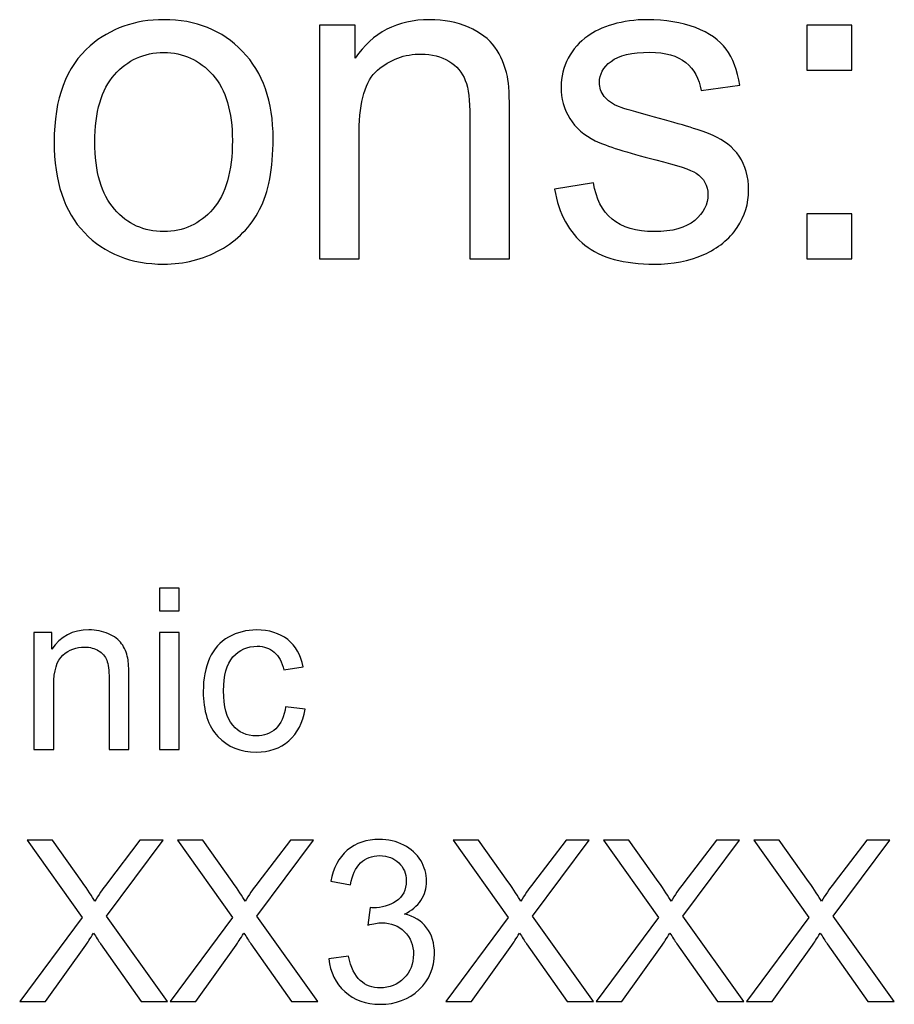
# Model space of a CAD drawing. Header units: inches. Extents: x -3.1 to 14.9, y -9.8 to 5.5.
# Tile 43 of 56: x 10.752 to 11.398, y 3.361 to 4.089. Entities that reach past the tile are written whole.
import ezdxf

# ---------------------------------------------------------------- set-up
doc = ezdxf.new("R2010")
doc.units = ezdxf.units.IN
doc.header["$MEASUREMENT"] = 0
doc.layers.add('Layer 1', color=7, linetype='Continuous')

msp = doc.modelspace()

# ---------------------------------------------------------------- linework, layer by layer
at = {"layer": 'Layer 1', "color": 250}
for points, knots in [([(10.77698, 3.99883), (10.77698, 4.03083), (10.78587, 4.05455), (10.8037, 4.06994), (10.8037, 4.06994), (10.81854, 4.08272), (10.83665, 4.08917), (10.85804, 4.08917), (10.85804, 4.08917), (10.88181, 4.08917), (10.90126, 4.08139), (10.91631, 4.06578), (10.91631, 4.06578), (10.93143, 4.05022), (10.93893, 4.02872), (10.93893, 4.00128), (10.93893, 4.00128), (10.93893, 3.979), (10.93559, 3.9615), (10.92893, 3.94878), (10.92893, 3.94878), (10.92226, 3.936), (10.91254, 3.92611), (10.89981, 3.91905), (10.89981, 3.91905), (10.88704, 3.912), (10.87315, 3.9085), (10.85804, 3.9085), (10.85804, 3.9085), (10.83387, 3.9085), (10.81431, 3.91622), (10.79937, 3.93178), (10.79937, 3.93178), (10.78443, 3.94728), (10.77698, 3.96961), (10.77698, 3.99883)], [0, 0, 0, 0, 0.1, 0.1, 0.1, 0.1, 0.2, 0.2, 0.2, 0.2, 0.3, 0.3, 0.3, 0.3, 0.4, 0.4, 0.4, 0.4, 0.5, 0.5, 0.5, 0.5, 0.6, 0.6, 0.6, 0.6, 0.7, 0.7, 0.7, 0.7, 0.8, 0.8, 0.8, 0.8, 1, 1, 1, 1]), ([(10.97331, 3.91239), (10.97331, 3.91239), (10.97331, 4.08522), (10.97331, 4.08522), (10.97331, 4.08522), (10.97331, 4.08522), (10.99965, 4.08522), (10.99965, 4.08522), (10.99965, 4.08522), (10.99965, 4.08522), (10.99965, 4.06067), (10.99965, 4.06067), (10.99965, 4.06067), (11.01237, 4.07967), (11.0307, 4.08917), (11.05465, 4.08917), (11.05465, 4.08917), (11.06509, 4.08917), (11.07465, 4.08728), (11.08337, 4.08356), (11.08337, 4.08356), (11.09215, 4.07978), (11.09865, 4.07489), (11.10298, 4.06878), (11.10298, 4.06878), (11.10737, 4.06272), (11.11037, 4.0555), (11.11215, 4.04717), (11.11215, 4.04717), (11.1132, 4.04172), (11.11376, 4.03222), (11.11376, 4.01867), (11.11376, 4.01867), (11.11376, 4.01867), (11.11376, 3.91239), (11.11376, 3.91239), (11.11376, 3.91239), (11.11376, 3.91239), (11.08443, 3.91239), (11.08443, 3.91239), (11.08443, 3.91239), (11.08443, 3.91239), (11.08443, 4.01755), (11.08443, 4.01755), (11.08443, 4.01755), (11.08443, 4.02944), (11.08331, 4.03839), (11.08104, 4.04433), (11.08104, 4.04433), (11.07876, 4.05022), (11.0747, 4.05494), (11.06893, 4.05844), (11.06893, 4.05844), (11.06309, 4.062), (11.05631, 4.06378), (11.04848, 4.06378), (11.04848, 4.06378), (11.03598, 4.06378), (11.02526, 4.05978), (11.01615, 4.05189), (11.01615, 4.05189), (11.00709, 4.04394), (11.00259, 4.02894), (11.00259, 4.00678), (11.00259, 4.00678), (11.00259, 4.00678), (11.00259, 3.91239), (11.00259, 3.91239), (11.00259, 3.91239), (11.00259, 3.91239), (10.97331, 3.91239), (10.97331, 3.91239)], [0, 0, 0, 0, 0.052632, 0.052632, 0.052632, 0.052632, 0.105263, 0.105263, 0.105263, 0.105263, 0.157895, 0.157895, 0.157895, 0.157895, 0.210526, 0.210526, 0.210526, 0.210526, 0.263158, 0.263158, 0.263158, 0.263158, 0.315789, 0.315789, 0.315789, 0.315789, 0.368421, 0.368421, 0.368421, 0.368421, 0.421053, 0.421053, 0.421053, 0.421053, 0.473684, 0.473684, 0.473684, 0.473684, 0.526316, 0.526316, 0.526316, 0.526316, 0.578947, 0.578947, 0.578947, 0.578947, 0.631579, 0.631579, 0.631579, 0.631579, 0.684211, 0.684211, 0.684211, 0.684211, 0.736842, 0.736842, 0.736842, 0.736842, 0.789474, 0.789474, 0.789474, 0.789474, 0.842105, 0.842105, 0.842105, 0.842105, 0.894737, 0.894737, 0.894737, 0.894737, 1, 1, 1, 1]), ([(11.14698, 3.964), (11.14698, 3.964), (11.17593, 3.96855), (11.17593, 3.96855), (11.17593, 3.96855), (11.17754, 3.95694), (11.18209, 3.94805), (11.18954, 3.94183), (11.18954, 3.94183), (11.19693, 3.93567), (11.20731, 3.93255), (11.2207, 3.93255), (11.2207, 3.93255), (11.23415, 3.93255), (11.24415, 3.93533), (11.25065, 3.94078), (11.25065, 3.94078), (11.25715, 3.94628), (11.26043, 3.95272), (11.26043, 3.96005), (11.26043, 3.96005), (11.26043, 3.96672), (11.25754, 3.97189), (11.25176, 3.97572), (11.25176, 3.97572), (11.24776, 3.97833), (11.23776, 3.98161), (11.22181, 3.98561), (11.22181, 3.98561), (11.20037, 3.99105), (11.18543, 3.99572), (11.17715, 3.99972), (11.17715, 3.99972), (11.16887, 4.00367), (11.16254, 4.00917), (11.15826, 4.01617), (11.15826, 4.01617), (11.15398, 4.02317), (11.15181, 4.03089), (11.15181, 4.03933), (11.15181, 4.03933), (11.15181, 4.04705), (11.15359, 4.05417), (11.15715, 4.06072), (11.15715, 4.06072), (11.16065, 4.06733), (11.16548, 4.07278), (11.17154, 4.07711), (11.17154, 4.07711), (11.17609, 4.08044), (11.18231, 4.08333), (11.19015, 4.08567), (11.19015, 4.08567), (11.19804, 4.088), (11.20648, 4.08917), (11.21548, 4.08917), (11.21548, 4.08917), (11.22904, 4.08917), (11.24093, 4.08717), (11.2512, 4.08328), (11.2512, 4.08328), (11.26148, 4.07939), (11.26904, 4.07411), (11.27393, 4.06744), (11.27393, 4.06744), (11.27881, 4.06072), (11.28215, 4.05183), (11.28398, 4.04067), (11.28398, 4.04067), (11.28398, 4.04067), (11.25537, 4.03672), (11.25537, 4.03672), (11.25537, 4.03672), (11.25404, 4.04561), (11.25026, 4.05255), (11.24404, 4.05755), (11.24404, 4.05755), (11.23781, 4.06255), (11.22898, 4.06505), (11.21759, 4.06505), (11.21759, 4.06505), (11.20415, 4.06505), (11.19454, 4.06283), (11.18881, 4.05839), (11.18881, 4.05839), (11.18304, 4.05394), (11.18015, 4.04872), (11.18015, 4.04278), (11.18015, 4.04278), (11.18015, 4.03894), (11.18137, 4.03555), (11.18376, 4.0325), (11.18376, 4.0325), (11.18615, 4.02933), (11.18987, 4.02678), (11.19498, 4.02467), (11.19498, 4.02467), (11.19793, 4.02361), (11.20654, 4.02111), (11.22087, 4.01722), (11.22087, 4.01722), (11.24159, 4.01167), (11.25604, 4.00717), (11.2642, 4.00361), (11.2642, 4.00361), (11.27243, 4.00011), (11.27887, 3.99494), (11.28354, 3.98822), (11.28354, 3.98822), (11.2882, 3.9815), (11.29054, 3.97317), (11.29054, 3.96317), (11.29054, 3.96317), (11.29054, 3.95339), (11.28765, 3.94422), (11.28198, 3.93555), (11.28198, 3.93555), (11.27626, 3.92694), (11.26804, 3.92028), (11.25731, 3.91555), (11.25731, 3.91555), (11.24659, 3.91083), (11.23443, 3.9085), (11.22087, 3.9085), (11.22087, 3.9085), (11.19837, 3.9085), (11.18126, 3.91317), (11.16948, 3.9225), (11.16948, 3.9225), (11.1577, 3.93183), (11.1502, 3.94567), (11.14698, 3.964)], [0, 0, 0, 0, 0.029412, 0.029412, 0.029412, 0.029412, 0.058824, 0.058824, 0.058824, 0.058824, 0.088235, 0.088235, 0.088235, 0.088235, 0.117647, 0.117647, 0.117647, 0.117647, 0.147059, 0.147059, 0.147059, 0.147059, 0.176471, 0.176471, 0.176471, 0.176471, 0.205882, 0.205882, 0.205882, 0.205882, 0.235294, 0.235294, 0.235294, 0.235294, 0.264706, 0.264706, 0.264706, 0.264706, 0.294118, 0.294118, 0.294118, 0.294118, 0.323529, 0.323529, 0.323529, 0.323529, 0.352941, 0.352941, 0.352941, 0.352941, 0.382353, 0.382353, 0.382353, 0.382353, 0.411765, 0.411765, 0.411765, 0.411765, 0.441176, 0.441176, 0.441176, 0.441176, 0.470588, 0.470588, 0.470588, 0.470588, 0.5, 0.5, 0.5, 0.5, 0.529412, 0.529412, 0.529412, 0.529412, 0.558824, 0.558824, 0.558824, 0.558824, 0.588235, 0.588235, 0.588235, 0.588235, 0.617647, 0.617647, 0.617647, 0.617647, 0.647059, 0.647059, 0.647059, 0.647059, 0.676471, 0.676471, 0.676471, 0.676471, 0.705882, 0.705882, 0.705882, 0.705882, 0.735294, 0.735294, 0.735294, 0.735294, 0.764706, 0.764706, 0.764706, 0.764706, 0.794118, 0.794118, 0.794118, 0.794118, 0.823529, 0.823529, 0.823529, 0.823529, 0.852941, 0.852941, 0.852941, 0.852941, 0.882353, 0.882353, 0.882353, 0.882353, 0.911765, 0.911765, 0.911765, 0.911765, 0.941176, 0.941176, 0.941176, 0.941176, 1, 1, 1, 1]), ([(11.33348, 4.05189), (11.33348, 4.05189), (11.33348, 4.08522), (11.33348, 4.08522), (11.33348, 4.08522), (11.33348, 4.08522), (11.36687, 4.08522), (11.36687, 4.08522), (11.36687, 4.08522), (11.36687, 4.08522), (11.36687, 4.05189), (11.36687, 4.05189), (11.36687, 4.05189), (11.36687, 4.05189), (11.33348, 4.05189), (11.33348, 4.05189)], [0, 0, 0, 0, 0.2, 0.2, 0.2, 0.2, 0.4, 0.4, 0.4, 0.4, 0.6, 0.6, 0.6, 0.6, 1, 1, 1, 1]), ([(10.80709, 3.99883), (10.80709, 3.97667), (10.81193, 3.96011), (10.82159, 3.94911), (10.82159, 3.94911), (10.83126, 3.93805), (10.84343, 3.93255), (10.85804, 3.93255), (10.85804, 3.93255), (10.87259, 3.93255), (10.8847, 3.93811), (10.89437, 3.94917), (10.89437, 3.94917), (10.90398, 3.96022), (10.90881, 3.97711), (10.90881, 3.99978), (10.90881, 3.99978), (10.90881, 4.02117), (10.90398, 4.03739), (10.89426, 4.04839), (10.89426, 4.04839), (10.88454, 4.05939), (10.87248, 4.06489), (10.85804, 4.06489), (10.85804, 4.06489), (10.84343, 4.06489), (10.83126, 4.05939), (10.82159, 4.04844), (10.82159, 4.04844), (10.81193, 4.0375), (10.80709, 4.02094), (10.80709, 3.99883)], [0, 0, 0, 0, 0.111111, 0.111111, 0.111111, 0.111111, 0.222222, 0.222222, 0.222222, 0.222222, 0.333333, 0.333333, 0.333333, 0.333333, 0.444444, 0.444444, 0.444444, 0.444444, 0.555556, 0.555556, 0.555556, 0.555556, 0.666667, 0.666667, 0.666667, 0.666667, 0.777778, 0.777778, 0.777778, 0.777778, 1, 1, 1, 1]), ([(11.33348, 3.91239), (11.33348, 3.91239), (11.33348, 3.94578), (11.33348, 3.94578), (11.33348, 3.94578), (11.33348, 3.94578), (11.36687, 3.94578), (11.36687, 3.94578), (11.36687, 3.94578), (11.36687, 3.94578), (11.36687, 3.91239), (11.36687, 3.91239), (11.36687, 3.91239), (11.36687, 3.91239), (11.33348, 3.91239), (11.33348, 3.91239)], [0, 0, 0, 0, 0.2, 0.2, 0.2, 0.2, 0.4, 0.4, 0.4, 0.4, 0.6, 0.6, 0.6, 0.6, 1, 1, 1, 1]), ([(10.85479, 3.65223), (10.85479, 3.65223), (10.85479, 3.66909), (10.85479, 3.66909), (10.85479, 3.66909), (10.85479, 3.66909), (10.86946, 3.66909), (10.86946, 3.66909), (10.86946, 3.66909), (10.86946, 3.66909), (10.86946, 3.65223), (10.86946, 3.65223), (10.86946, 3.65223), (10.86946, 3.65223), (10.85479, 3.65223), (10.85479, 3.65223)], [0, 0, 0, 0, 0.2, 0.2, 0.2, 0.2, 0.4, 0.4, 0.4, 0.4, 0.6, 0.6, 0.6, 0.6, 1, 1, 1, 1]), ([(10.76204, 3.54979), (10.76204, 3.54979), (10.76204, 3.6362), (10.76204, 3.6362), (10.76204, 3.6362), (10.76204, 3.6362), (10.77521, 3.6362), (10.77521, 3.6362), (10.77521, 3.6362), (10.77521, 3.6362), (10.77521, 3.62393), (10.77521, 3.62393), (10.77521, 3.62393), (10.78157, 3.63343), (10.79074, 3.63818), (10.80271, 3.63818), (10.80271, 3.63818), (10.80793, 3.63818), (10.81271, 3.63723), (10.81707, 3.63537), (10.81707, 3.63537), (10.82146, 3.63348), (10.82471, 3.63104), (10.82688, 3.62798), (10.82688, 3.62798), (10.82907, 3.62495), (10.83057, 3.62134), (10.83146, 3.61718), (10.83146, 3.61718), (10.83199, 3.61445), (10.83226, 3.6097), (10.83226, 3.60293), (10.83226, 3.60293), (10.83226, 3.60293), (10.83226, 3.54979), (10.83226, 3.54979), (10.83226, 3.54979), (10.83226, 3.54979), (10.8176, 3.54979), (10.8176, 3.54979), (10.8176, 3.54979), (10.8176, 3.54979), (10.8176, 3.60237), (10.8176, 3.60237), (10.8176, 3.60237), (10.8176, 3.60831), (10.81704, 3.61279), (10.81591, 3.61576), (10.81591, 3.61576), (10.81476, 3.6187), (10.81274, 3.62106), (10.80985, 3.62281), (10.80985, 3.62281), (10.80693, 3.62459), (10.80354, 3.62548), (10.79963, 3.62548), (10.79963, 3.62548), (10.79338, 3.62548), (10.78802, 3.62348), (10.78346, 3.61954), (10.78346, 3.61954), (10.77893, 3.61556), (10.77668, 3.60806), (10.77668, 3.59698), (10.77668, 3.59698), (10.77668, 3.59698), (10.77668, 3.54979), (10.77668, 3.54979), (10.77668, 3.54979), (10.77668, 3.54979), (10.76204, 3.54979), (10.76204, 3.54979)], [0, 0, 0, 0, 0.052632, 0.052632, 0.052632, 0.052632, 0.105263, 0.105263, 0.105263, 0.105263, 0.157895, 0.157895, 0.157895, 0.157895, 0.210526, 0.210526, 0.210526, 0.210526, 0.263158, 0.263158, 0.263158, 0.263158, 0.315789, 0.315789, 0.315789, 0.315789, 0.368421, 0.368421, 0.368421, 0.368421, 0.421053, 0.421053, 0.421053, 0.421053, 0.473684, 0.473684, 0.473684, 0.473684, 0.526316, 0.526316, 0.526316, 0.526316, 0.578947, 0.578947, 0.578947, 0.578947, 0.631579, 0.631579, 0.631579, 0.631579, 0.684211, 0.684211, 0.684211, 0.684211, 0.736842, 0.736842, 0.736842, 0.736842, 0.789474, 0.789474, 0.789474, 0.789474, 0.842105, 0.842105, 0.842105, 0.842105, 0.894737, 0.894737, 0.894737, 0.894737, 1, 1, 1, 1]), ([(10.85479, 3.54979), (10.85479, 3.54979), (10.85479, 3.6362), (10.85479, 3.6362), (10.85479, 3.6362), (10.85479, 3.6362), (10.86946, 3.6362), (10.86946, 3.6362), (10.86946, 3.6362), (10.86946, 3.6362), (10.86946, 3.54979), (10.86946, 3.54979), (10.86946, 3.54979), (10.86946, 3.54979), (10.85479, 3.54979), (10.85479, 3.54979)], [0, 0, 0, 0, 0.2, 0.2, 0.2, 0.2, 0.4, 0.4, 0.4, 0.4, 0.6, 0.6, 0.6, 0.6, 1, 1, 1, 1]), ([(10.94815, 3.58145), (10.94815, 3.58145), (10.96254, 3.57956), (10.96254, 3.57956), (10.96254, 3.57956), (10.96098, 3.56965), (10.95696, 3.56187), (10.95046, 3.55626), (10.95046, 3.55626), (10.94398, 3.55065), (10.93601, 3.54784), (10.92657, 3.54784), (10.92657, 3.54784), (10.91476, 3.54784), (10.90524, 3.5517), (10.89807, 3.55943), (10.89807, 3.55943), (10.89087, 3.56715), (10.88726, 3.57823), (10.88726, 3.59268), (10.88726, 3.59268), (10.88726, 3.60201), (10.88882, 3.61018), (10.8919, 3.61718), (10.8919, 3.61718), (10.89501, 3.62418), (10.89971, 3.62943), (10.90604, 3.63293), (10.90604, 3.63293), (10.91235, 3.63643), (10.91924, 3.63818), (10.92665, 3.63818), (10.92665, 3.63818), (10.93604, 3.63818), (10.94374, 3.63579), (10.94968, 3.63104), (10.94968, 3.63104), (10.95565, 3.62629), (10.95948, 3.61956), (10.96118, 3.61081), (10.96118, 3.61081), (10.96118, 3.61081), (10.94693, 3.60862), (10.94693, 3.60862), (10.94693, 3.60862), (10.94557, 3.61443), (10.94318, 3.61879), (10.93974, 3.62173), (10.93974, 3.62173), (10.93629, 3.62465), (10.93213, 3.62612), (10.92724, 3.62612), (10.92724, 3.62612), (10.91985, 3.62612), (10.91385, 3.62348), (10.90924, 3.61818), (10.90924, 3.61818), (10.90463, 3.6129), (10.90232, 3.60454), (10.90232, 3.59309), (10.90232, 3.59309), (10.90232, 3.58148), (10.90454, 3.57304), (10.90901, 3.56776), (10.90901, 3.56776), (10.91346, 3.56251), (10.91926, 3.55987), (10.92643, 3.55987), (10.92643, 3.55987), (10.93218, 3.55987), (10.93696, 3.56165), (10.94082, 3.56518), (10.94082, 3.56518), (10.94468, 3.5687), (10.94713, 3.57412), (10.94815, 3.58145)], [0, 0, 0, 0, 0.05, 0.05, 0.05, 0.05, 0.1, 0.1, 0.1, 0.1, 0.15, 0.15, 0.15, 0.15, 0.2, 0.2, 0.2, 0.2, 0.25, 0.25, 0.25, 0.25, 0.3, 0.3, 0.3, 0.3, 0.35, 0.35, 0.35, 0.35, 0.4, 0.4, 0.4, 0.4, 0.45, 0.45, 0.45, 0.45, 0.5, 0.5, 0.5, 0.5, 0.55, 0.55, 0.55, 0.55, 0.6, 0.6, 0.6, 0.6, 0.65, 0.65, 0.65, 0.65, 0.7, 0.7, 0.7, 0.7, 0.75, 0.75, 0.75, 0.75, 0.8, 0.8, 0.8, 0.8, 0.85, 0.85, 0.85, 0.85, 0.9, 0.9, 0.9, 0.9, 1, 1, 1, 1]), ([(10.75151, 3.36359), (10.75151, 3.36359), (10.79768, 3.42576), (10.79768, 3.42576), (10.79768, 3.42576), (10.79768, 3.42576), (10.75698, 3.4829), (10.75698, 3.4829), (10.75698, 3.4829), (10.75698, 3.4829), (10.77576, 3.4829), (10.77576, 3.4829), (10.77576, 3.4829), (10.77576, 3.4829), (10.79743, 3.45229), (10.79743, 3.45229), (10.79743, 3.45229), (10.80193, 3.44596), (10.80513, 3.44107), (10.80701, 3.43765), (10.80701, 3.43765), (10.80968, 3.44198), (10.81282, 3.44651), (10.81646, 3.45123), (10.81646, 3.45123), (10.81646, 3.45123), (10.84048, 3.4829), (10.84048, 3.4829), (10.84048, 3.4829), (10.84048, 3.4829), (10.85765, 3.4829), (10.85765, 3.4829), (10.85765, 3.4829), (10.85765, 3.4829), (10.81574, 3.42668), (10.81574, 3.42668), (10.81574, 3.42668), (10.81574, 3.42668), (10.8609, 3.36359), (10.8609, 3.36359), (10.8609, 3.36359), (10.8609, 3.36359), (10.84137, 3.36359), (10.84137, 3.36359), (10.84137, 3.36359), (10.84137, 3.36359), (10.81135, 3.40615), (10.81135, 3.40615), (10.81135, 3.40615), (10.80965, 3.40859), (10.80793, 3.41126), (10.80613, 3.41412), (10.80613, 3.41412), (10.80346, 3.40979), (10.80157, 3.40681), (10.80043, 3.40518), (10.80043, 3.40518), (10.80043, 3.40518), (10.77048, 3.36359), (10.77048, 3.36359), (10.77048, 3.36359), (10.77048, 3.36359), (10.75151, 3.36359), (10.75151, 3.36359)], [0, 0, 0, 0, 0.058824, 0.058824, 0.058824, 0.058824, 0.117647, 0.117647, 0.117647, 0.117647, 0.176471, 0.176471, 0.176471, 0.176471, 0.235294, 0.235294, 0.235294, 0.235294, 0.294118, 0.294118, 0.294118, 0.294118, 0.352941, 0.352941, 0.352941, 0.352941, 0.411765, 0.411765, 0.411765, 0.411765, 0.470588, 0.470588, 0.470588, 0.470588, 0.529412, 0.529412, 0.529412, 0.529412, 0.588235, 0.588235, 0.588235, 0.588235, 0.647059, 0.647059, 0.647059, 0.647059, 0.705882, 0.705882, 0.705882, 0.705882, 0.764706, 0.764706, 0.764706, 0.764706, 0.823529, 0.823529, 0.823529, 0.823529, 0.882353, 0.882353, 0.882353, 0.882353, 1, 1, 1, 1]), ([(10.86268, 3.36359), (10.86268, 3.36359), (10.90885, 3.42576), (10.90885, 3.42576), (10.90885, 3.42576), (10.90885, 3.42576), (10.86815, 3.4829), (10.86815, 3.4829), (10.86815, 3.4829), (10.86815, 3.4829), (10.88693, 3.4829), (10.88693, 3.4829), (10.88693, 3.4829), (10.88693, 3.4829), (10.90859, 3.45229), (10.90859, 3.45229), (10.90859, 3.45229), (10.91309, 3.44596), (10.91629, 3.44107), (10.91818, 3.43765), (10.91818, 3.43765), (10.92085, 3.44198), (10.92398, 3.44651), (10.92762, 3.45123), (10.92762, 3.45123), (10.92762, 3.45123), (10.95165, 3.4829), (10.95165, 3.4829), (10.95165, 3.4829), (10.95165, 3.4829), (10.96882, 3.4829), (10.96882, 3.4829), (10.96882, 3.4829), (10.96882, 3.4829), (10.9269, 3.42668), (10.9269, 3.42668), (10.9269, 3.42668), (10.9269, 3.42668), (10.97207, 3.36359), (10.97207, 3.36359), (10.97207, 3.36359), (10.97207, 3.36359), (10.95254, 3.36359), (10.95254, 3.36359), (10.95254, 3.36359), (10.95254, 3.36359), (10.92251, 3.40615), (10.92251, 3.40615), (10.92251, 3.40615), (10.92082, 3.40859), (10.91909, 3.41126), (10.91729, 3.41412), (10.91729, 3.41412), (10.91462, 3.40979), (10.91273, 3.40681), (10.91159, 3.40518), (10.91159, 3.40518), (10.91159, 3.40518), (10.88165, 3.36359), (10.88165, 3.36359), (10.88165, 3.36359), (10.88165, 3.36359), (10.86268, 3.36359), (10.86268, 3.36359)], [0, 0, 0, 0, 0.058824, 0.058824, 0.058824, 0.058824, 0.117647, 0.117647, 0.117647, 0.117647, 0.176471, 0.176471, 0.176471, 0.176471, 0.235294, 0.235294, 0.235294, 0.235294, 0.294118, 0.294118, 0.294118, 0.294118, 0.352941, 0.352941, 0.352941, 0.352941, 0.411765, 0.411765, 0.411765, 0.411765, 0.470588, 0.470588, 0.470588, 0.470588, 0.529412, 0.529412, 0.529412, 0.529412, 0.588235, 0.588235, 0.588235, 0.588235, 0.647059, 0.647059, 0.647059, 0.647059, 0.705882, 0.705882, 0.705882, 0.705882, 0.764706, 0.764706, 0.764706, 0.764706, 0.823529, 0.823529, 0.823529, 0.823529, 0.882353, 0.882353, 0.882353, 0.882353, 1, 1, 1, 1]), ([(10.98012, 3.39509), (10.98012, 3.39509), (10.99476, 3.39704), (10.99476, 3.39704), (10.99476, 3.39704), (10.99646, 3.38873), (10.99931, 3.38276), (11.00334, 3.37909), (11.00334, 3.37909), (11.0074, 3.37543), (11.01231, 3.37359), (11.01812, 3.37359), (11.01812, 3.37359), (11.02501, 3.37359), (11.03084, 3.37598), (11.03559, 3.38076), (11.03559, 3.38076), (11.04031, 3.38554), (11.0427, 3.39146), (11.0427, 3.39851), (11.0427, 3.39851), (11.0427, 3.40523), (11.04051, 3.41079), (11.03612, 3.41515), (11.03612, 3.41515), (11.0317, 3.41951), (11.02612, 3.4217), (11.01934, 3.4217), (11.01934, 3.4217), (11.01657, 3.4217), (11.01312, 3.42115), (11.00901, 3.42007), (11.00901, 3.42007), (11.00901, 3.42007), (11.01065, 3.43293), (11.01065, 3.43293), (11.01065, 3.43293), (11.01162, 3.43281), (11.0124, 3.43276), (11.01301, 3.43276), (11.01301, 3.43276), (11.01923, 3.43276), (11.02484, 3.4344), (11.02984, 3.43765), (11.02984, 3.43765), (11.03484, 3.4409), (11.03734, 3.44593), (11.03734, 3.4527), (11.03734, 3.4527), (11.03734, 3.45807), (11.03551, 3.46254), (11.03187, 3.46604), (11.03187, 3.46604), (11.02823, 3.46957), (11.02354, 3.47134), (11.01779, 3.47134), (11.01779, 3.47134), (11.01209, 3.47134), (11.00734, 3.46954), (11.00357, 3.46598), (11.00357, 3.46598), (10.99976, 3.4624), (10.99731, 3.45701), (10.99623, 3.44984), (10.99623, 3.44984), (10.99623, 3.44984), (10.98159, 3.45246), (10.98159, 3.45246), (10.98159, 3.45246), (10.98337, 3.46229), (10.98746, 3.4699), (10.99379, 3.47529), (10.99379, 3.47529), (11.00015, 3.48068), (11.00804, 3.4834), (11.01748, 3.4834), (11.01748, 3.4834), (11.02398, 3.4834), (11.02998, 3.48198), (11.03546, 3.4792), (11.03546, 3.4792), (11.04093, 3.4764), (11.04512, 3.47259), (11.04804, 3.46776), (11.04804, 3.46776), (11.05093, 3.46293), (11.0524, 3.45781), (11.0524, 3.45237), (11.0524, 3.45237), (11.0524, 3.44723), (11.05101, 3.44254), (11.04823, 3.43829), (11.04823, 3.43829), (11.04546, 3.43407), (11.04137, 3.4307), (11.03596, 3.4282), (11.03596, 3.4282), (11.04301, 3.42659), (11.04848, 3.4232), (11.0524, 3.41807), (11.0524, 3.41807), (11.05629, 3.41296), (11.05823, 3.40654), (11.05823, 3.39884), (11.05823, 3.39884), (11.05823, 3.38843), (11.05446, 3.37959), (11.04684, 3.37234), (11.04684, 3.37234), (11.03926, 3.36509), (11.02965, 3.36148), (11.01804, 3.36148), (11.01804, 3.36148), (11.00757, 3.36148), (10.99887, 3.36459), (10.99196, 3.37084), (10.99196, 3.37084), (10.98504, 3.37707), (10.98109, 3.38515), (10.98012, 3.39509)], [0, 0, 0, 0, 0.032258, 0.032258, 0.032258, 0.032258, 0.064516, 0.064516, 0.064516, 0.064516, 0.096774, 0.096774, 0.096774, 0.096774, 0.129032, 0.129032, 0.129032, 0.129032, 0.16129, 0.16129, 0.16129, 0.16129, 0.193548, 0.193548, 0.193548, 0.193548, 0.225806, 0.225806, 0.225806, 0.225806, 0.258065, 0.258065, 0.258065, 0.258065, 0.290323, 0.290323, 0.290323, 0.290323, 0.322581, 0.322581, 0.322581, 0.322581, 0.354839, 0.354839, 0.354839, 0.354839, 0.387097, 0.387097, 0.387097, 0.387097, 0.419355, 0.419355, 0.419355, 0.419355, 0.451613, 0.451613, 0.451613, 0.451613, 0.483871, 0.483871, 0.483871, 0.483871, 0.516129, 0.516129, 0.516129, 0.516129, 0.548387, 0.548387, 0.548387, 0.548387, 0.580645, 0.580645, 0.580645, 0.580645, 0.612903, 0.612903, 0.612903, 0.612903, 0.645161, 0.645161, 0.645161, 0.645161, 0.677419, 0.677419, 0.677419, 0.677419, 0.709677, 0.709677, 0.709677, 0.709677, 0.741935, 0.741935, 0.741935, 0.741935, 0.774194, 0.774194, 0.774194, 0.774194, 0.806452, 0.806452, 0.806452, 0.806452, 0.83871, 0.83871, 0.83871, 0.83871, 0.870968, 0.870968, 0.870968, 0.870968, 0.903226, 0.903226, 0.903226, 0.903226, 0.935484, 0.935484, 0.935484, 0.935484, 1, 1, 1, 1]), ([(11.06654, 3.36359), (11.06654, 3.36359), (11.1127, 3.42576), (11.1127, 3.42576), (11.1127, 3.42576), (11.1127, 3.42576), (11.07201, 3.4829), (11.07201, 3.4829), (11.07201, 3.4829), (11.07201, 3.4829), (11.09079, 3.4829), (11.09079, 3.4829), (11.09079, 3.4829), (11.09079, 3.4829), (11.11245, 3.45229), (11.11245, 3.45229), (11.11245, 3.45229), (11.11695, 3.44596), (11.12015, 3.44107), (11.12204, 3.43765), (11.12204, 3.43765), (11.1247, 3.44198), (11.12784, 3.44651), (11.13148, 3.45123), (11.13148, 3.45123), (11.13148, 3.45123), (11.15551, 3.4829), (11.15551, 3.4829), (11.15551, 3.4829), (11.15551, 3.4829), (11.17268, 3.4829), (11.17268, 3.4829), (11.17268, 3.4829), (11.17268, 3.4829), (11.13076, 3.42668), (11.13076, 3.42668), (11.13076, 3.42668), (11.13076, 3.42668), (11.17593, 3.36359), (11.17593, 3.36359), (11.17593, 3.36359), (11.17593, 3.36359), (11.1564, 3.36359), (11.1564, 3.36359), (11.1564, 3.36359), (11.1564, 3.36359), (11.12637, 3.40615), (11.12637, 3.40615), (11.12637, 3.40615), (11.12468, 3.40859), (11.12295, 3.41126), (11.12115, 3.41412), (11.12115, 3.41412), (11.11848, 3.40979), (11.11659, 3.40681), (11.11545, 3.40518), (11.11545, 3.40518), (11.11545, 3.40518), (11.08551, 3.36359), (11.08551, 3.36359), (11.08551, 3.36359), (11.08551, 3.36359), (11.06654, 3.36359), (11.06654, 3.36359)], [0, 0, 0, 0, 0.058824, 0.058824, 0.058824, 0.058824, 0.117647, 0.117647, 0.117647, 0.117647, 0.176471, 0.176471, 0.176471, 0.176471, 0.235294, 0.235294, 0.235294, 0.235294, 0.294118, 0.294118, 0.294118, 0.294118, 0.352941, 0.352941, 0.352941, 0.352941, 0.411765, 0.411765, 0.411765, 0.411765, 0.470588, 0.470588, 0.470588, 0.470588, 0.529412, 0.529412, 0.529412, 0.529412, 0.588235, 0.588235, 0.588235, 0.588235, 0.647059, 0.647059, 0.647059, 0.647059, 0.705882, 0.705882, 0.705882, 0.705882, 0.764706, 0.764706, 0.764706, 0.764706, 0.823529, 0.823529, 0.823529, 0.823529, 0.882353, 0.882353, 0.882353, 0.882353, 1, 1, 1, 1]), ([(11.1777, 3.36359), (11.1777, 3.36359), (11.22387, 3.42576), (11.22387, 3.42576), (11.22387, 3.42576), (11.22387, 3.42576), (11.18317, 3.4829), (11.18317, 3.4829), (11.18317, 3.4829), (11.18317, 3.4829), (11.20195, 3.4829), (11.20195, 3.4829), (11.20195, 3.4829), (11.20195, 3.4829), (11.22362, 3.45229), (11.22362, 3.45229), (11.22362, 3.45229), (11.22812, 3.44596), (11.23131, 3.44107), (11.2332, 3.43765), (11.2332, 3.43765), (11.23587, 3.44198), (11.23901, 3.44651), (11.24265, 3.45123), (11.24265, 3.45123), (11.24265, 3.45123), (11.26667, 3.4829), (11.26667, 3.4829), (11.26667, 3.4829), (11.26667, 3.4829), (11.28384, 3.4829), (11.28384, 3.4829), (11.28384, 3.4829), (11.28384, 3.4829), (11.24193, 3.42668), (11.24193, 3.42668), (11.24193, 3.42668), (11.24193, 3.42668), (11.28709, 3.36359), (11.28709, 3.36359), (11.28709, 3.36359), (11.28709, 3.36359), (11.26756, 3.36359), (11.26756, 3.36359), (11.26756, 3.36359), (11.26756, 3.36359), (11.23754, 3.40615), (11.23754, 3.40615), (11.23754, 3.40615), (11.23584, 3.40859), (11.23412, 3.41126), (11.23231, 3.41412), (11.23231, 3.41412), (11.22965, 3.40979), (11.22776, 3.40681), (11.22662, 3.40518), (11.22662, 3.40518), (11.22662, 3.40518), (11.19667, 3.36359), (11.19667, 3.36359), (11.19667, 3.36359), (11.19667, 3.36359), (11.1777, 3.36359), (11.1777, 3.36359)], [0, 0, 0, 0, 0.058824, 0.058824, 0.058824, 0.058824, 0.117647, 0.117647, 0.117647, 0.117647, 0.176471, 0.176471, 0.176471, 0.176471, 0.235294, 0.235294, 0.235294, 0.235294, 0.294118, 0.294118, 0.294118, 0.294118, 0.352941, 0.352941, 0.352941, 0.352941, 0.411765, 0.411765, 0.411765, 0.411765, 0.470588, 0.470588, 0.470588, 0.470588, 0.529412, 0.529412, 0.529412, 0.529412, 0.588235, 0.588235, 0.588235, 0.588235, 0.647059, 0.647059, 0.647059, 0.647059, 0.705882, 0.705882, 0.705882, 0.705882, 0.764706, 0.764706, 0.764706, 0.764706, 0.823529, 0.823529, 0.823529, 0.823529, 0.882353, 0.882353, 0.882353, 0.882353, 1, 1, 1, 1]), ([(11.28887, 3.36359), (11.28887, 3.36359), (11.33504, 3.42576), (11.33504, 3.42576), (11.33504, 3.42576), (11.33504, 3.42576), (11.29434, 3.4829), (11.29434, 3.4829), (11.29434, 3.4829), (11.29434, 3.4829), (11.31312, 3.4829), (11.31312, 3.4829), (11.31312, 3.4829), (11.31312, 3.4829), (11.33478, 3.45229), (11.33478, 3.45229), (11.33478, 3.45229), (11.33928, 3.44596), (11.34248, 3.44107), (11.34437, 3.43765), (11.34437, 3.43765), (11.34704, 3.44198), (11.35017, 3.44651), (11.35381, 3.45123), (11.35381, 3.45123), (11.35381, 3.45123), (11.37784, 3.4829), (11.37784, 3.4829), (11.37784, 3.4829), (11.37784, 3.4829), (11.39501, 3.4829), (11.39501, 3.4829), (11.39501, 3.4829), (11.39501, 3.4829), (11.35309, 3.42668), (11.35309, 3.42668), (11.35309, 3.42668), (11.35309, 3.42668), (11.39826, 3.36359), (11.39826, 3.36359), (11.39826, 3.36359), (11.39826, 3.36359), (11.37873, 3.36359), (11.37873, 3.36359), (11.37873, 3.36359), (11.37873, 3.36359), (11.3487, 3.40615), (11.3487, 3.40615), (11.3487, 3.40615), (11.34701, 3.40859), (11.34528, 3.41126), (11.34348, 3.41412), (11.34348, 3.41412), (11.34081, 3.40979), (11.33892, 3.40681), (11.33778, 3.40518), (11.33778, 3.40518), (11.33778, 3.40518), (11.30784, 3.36359), (11.30784, 3.36359), (11.30784, 3.36359), (11.30784, 3.36359), (11.28887, 3.36359), (11.28887, 3.36359)], [0, 0, 0, 0, 0.058824, 0.058824, 0.058824, 0.058824, 0.117647, 0.117647, 0.117647, 0.117647, 0.176471, 0.176471, 0.176471, 0.176471, 0.235294, 0.235294, 0.235294, 0.235294, 0.294118, 0.294118, 0.294118, 0.294118, 0.352941, 0.352941, 0.352941, 0.352941, 0.411765, 0.411765, 0.411765, 0.411765, 0.470588, 0.470588, 0.470588, 0.470588, 0.529412, 0.529412, 0.529412, 0.529412, 0.588235, 0.588235, 0.588235, 0.588235, 0.647059, 0.647059, 0.647059, 0.647059, 0.705882, 0.705882, 0.705882, 0.705882, 0.764706, 0.764706, 0.764706, 0.764706, 0.823529, 0.823529, 0.823529, 0.823529, 0.882353, 0.882353, 0.882353, 0.882353, 1, 1, 1, 1])]:
    msp.add_open_spline(points, degree=3, knots=knots, dxfattribs=at)

doc.saveas('drawing.dxf')
